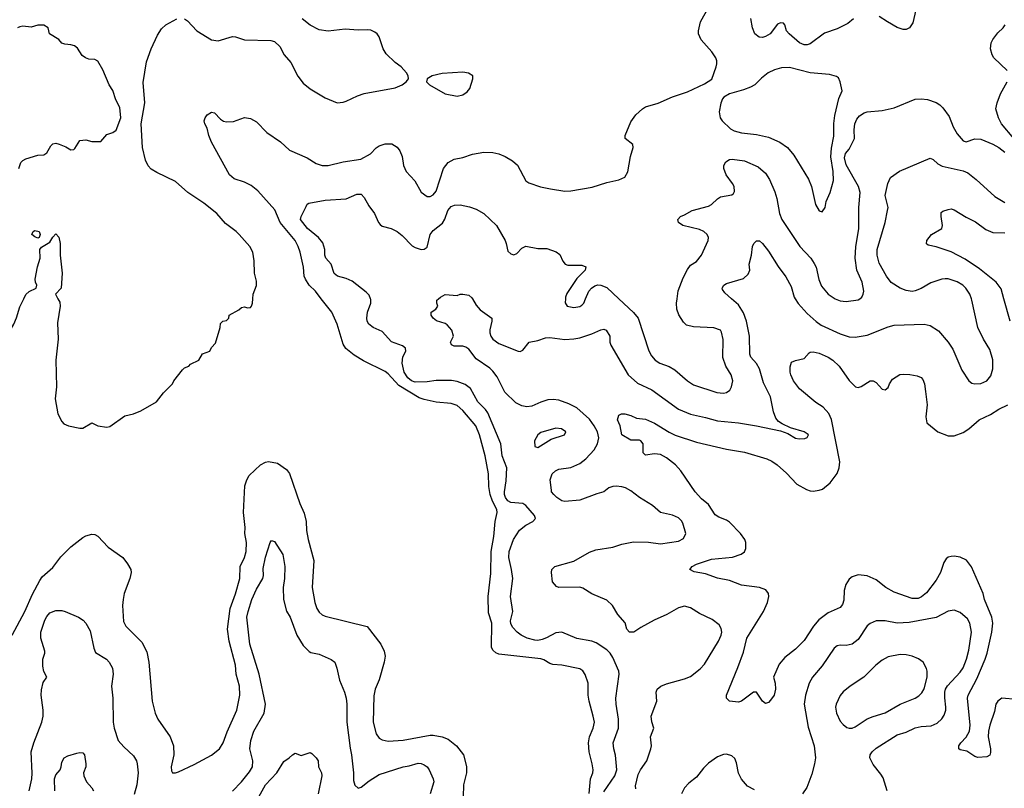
# Model space of a CAD drawing. Header units: inches. Extents: x 1678809 to 1859548, y 384609 to 522868.
# Tile 247 of 256: x 1771749 to 1778326, y 476727 to 481865. Entities that reach past the tile are written whole.
import ezdxf

# ---------------------------------------------------------------- set-up
doc = ezdxf.new("R2010")
doc.units = ezdxf.units.IN
doc.header["$MEASUREMENT"] = 0
doc.layers.add('B7477', color=7, linetype='Continuous')
doc.layers.add('B7478', color=7, linetype='Continuous')

msp = doc.modelspace()

# ---------------------------------------------------------------- linework, layer by layer
at = {"layer": 'B7477', "color": 5}
for points, elevation in [([(1771437.5, 480000), (1771454.6, 479950), (1771463.6, 479910), (1771464.6, 479870), (1771451.2, 479828.8), (1771431.3, 479788.7), (1771370, 479719.5), (1771350.3, 479690), (1771343.7, 479670), (1771343.7, 479650), (1771360.4, 479630), (1771388.5, 479610), (1771429.4, 479589.4), (1771470, 479584.9), (1771510, 479593.7), (1771549.2, 479610), (1771590, 479637), (1771610, 479652.4), (1771623.5, 479670), (1771650.8, 479730), (1771708.9, 479830), (1771727.6, 479872.4), (1771750, 479945.5), (1771776.4, 480000)], 520), ([(1772004.1, 480000), (1772016.9, 479976.9), (1772020.2, 479950), (1772000.4, 479839.6), (1772005.8, 479730), (1771990.3, 479590), (1771995.3, 479410), (1771986, 479330), (1772004, 479230), (1772030, 479178), (1772044.5, 479164.5), (1772074, 479150), (1772150, 479134.8), (1772170, 479134.8), (1772230, 479171), (1772270.5, 479150.5), (1772330, 479142), (1772350, 479145.5), (1772450, 479216), (1772510, 479230.8), (1772558, 479250), (1772662, 479310), (1772710, 479371.3), (1772769.3, 479430.7), (1772779, 479450), (1772835.5, 479524.5), (1772850, 479538), (1772878, 479550), (1772890, 479562), (1772946, 479590), (1772970, 479632), (1773018, 479650), (1773030, 479674), (1773056.4, 479703.6), (1773087.3, 479807.3), (1773090, 479834), (1773106, 479850), (1773130, 479854), (1773146, 479870), (1773149.1, 479890.9), (1773213.6, 479926.4), (1773230, 479942), (1773250, 479944.7), (1773270, 479938), (1773290, 479942), (1773298, 479950), (1773304, 479970), (1773306.5, 480000)], 520), ([(1775552.9, 476692.9), (1775561.3, 476790), (1775577, 476830), (1775578.7, 476850), (1775573.3, 476890), (1775552.4, 476970), (1775548.1, 477030), (1775554, 477070), (1775578.8, 477130), (1775587.4, 477170), (1775580.6, 477210), (1775552.5, 477310), (1775547, 477350), (1775545.5, 477430), (1775527.1, 477487.1), (1775510, 477512.4), (1775490, 477526.2), (1775369.7, 477549.7), (1775310, 477554.2), (1775290, 477560.4), (1775250, 477586.4), (1775230, 477593.3), (1774950, 477622.7), (1774930, 477632), (1774910, 477649.8), (1774899.8, 477670), (1774902.3, 477830), (1774879.8, 477899.8), (1774879.1, 478010), (1774895.9, 478164.1), (1774898.1, 478310), (1774915.9, 478410), (1774925.4, 478510), (1774938.9, 478570), (1774935, 478590), (1774907.2, 478647.2), (1774892.3, 478690), (1774883.5, 478743.5), (1774880.2, 478830), (1774859, 478950), (1774820.2, 479090), (1774795.8, 479150), (1774710, 479252.9), (1774670, 479286), (1774630, 479299.4), (1774530, 479308.3), (1774450, 479326), (1774418.3, 479338.3), (1774280.8, 479420.8), (1774210, 479498.4), (1774190, 479514.2), (1774045.6, 479585.6), (1773983.3, 479623.3), (1773927.9, 479667.9), (1773910, 479696), (1773869.7, 479830), (1773833.3, 479910), (1773763.2, 480000)], 480), ([(1775650, 476702.4), (1775724.9, 476810), (1775737.9, 476850), (1775728.4, 476948.4), (1775717.6, 476990), (1775713.3, 477030), (1775749.8, 477130), (1775749.8, 477190.2), (1775733.5, 477290), (1775731.7, 477330), (1775753.7, 477490), (1775750.9, 477510), (1775710, 477602.4), (1775693.5, 477630), (1775670, 477651.9), (1775599.1, 477699.1), (1775570.6, 477710.6), (1775470, 477728.7), (1775370, 477769.8), (1775330, 477766.6), (1775267.9, 477732.1), (1775239, 477721), (1775210, 477715.8), (1775190, 477717.6), (1775137.6, 477730), (1775097.6, 477750), (1775070.9, 477770.9), (1775042.7, 477802.7), (1775030, 477826.6), (1775027.2, 477847.2), (1775042, 477910), (1775026.6, 478010), (1775043.4, 478130), (1775035, 478190), (1775015.7, 478270), (1775018.9, 478310), (1775046.3, 478390), (1775087.8, 478452.2), (1775130, 478487.1), (1775176, 478510), (1775194.5, 478530), (1775187.8, 478550), (1775130, 478617.7), (1775110, 478630.9), (1775030, 478638.1), (1775009.6, 478649.6), (1774994.5, 478670), (1774987.1, 478690), (1774986.7, 478710), (1774997.7, 478782.3), (1775001.8, 478870), (1774972.5, 478950), (1774962.2, 479030), (1774876.1, 479236.1), (1774859.7, 479259.7), (1774808.4, 479310), (1774760.2, 479400.2), (1774725.5, 479425.5), (1774670, 479446.3), (1774632.1, 479452.1), (1774530, 479453.6), (1774470, 479443.6), (1774390, 479442), (1774365.8, 479450), (1774341.7, 479470), (1774316.9, 479510), (1774303.2, 479570), (1774308.8, 479611.2), (1774327.1, 479650), (1774326, 479670), (1774305.5, 479685.5), (1774232.7, 479712.7), (1774170, 479779.7), (1774110, 479807.3), (1774081.1, 479830), (1774070.6, 479850), (1774068.2, 479870), (1774072.7, 479910), (1774094.2, 479970), (1774094.3, 479994.3), (1774092.1, 480000)], 460), ([(1775863.5, 476723.5), (1775862.8, 476742.8), (1775880.9, 476819.1), (1775896.3, 476850), (1775937.4, 476910), (1775965.4, 476990), (1775969.7, 477010), (1775963, 477070), (1775984.2, 477130), (1775970.9, 477170.9), (1775966, 477210), (1776005.1, 477310), (1776000.5, 477370), (1776007.3, 477390), (1776032.3, 477410), (1776070, 477426.5), (1776190, 477459.6), (1776230, 477475.2), (1776294.5, 477525.5), (1776322.8, 477557.2), (1776416.4, 477710), (1776434.7, 477750), (1776439.1, 477770), (1776435.6, 477795.6), (1776420.4, 477820.4), (1776374.6, 477854.6), (1776290, 477895.1), (1776230, 477933.3), (1776190, 477944.4), (1776150, 477932.6), (1776071.5, 477888.5), (1775986.4, 477850), (1775897.9, 477802.1), (1775852, 477770), (1775822, 477770), (1775804.4, 477790), (1775792.9, 477832.9), (1775745.1, 477890), (1775709.6, 477949.7), (1775670, 477983.7), (1775570, 478027.7), (1775510, 478064.5), (1775490, 478071.9), (1775350, 478069.6), (1775335.5, 478075.5), (1775307.5, 478107.5), (1775300.9, 478170), (1775303.7, 478190), (1775324, 478210), (1775450, 478244.9), (1775554.9, 478305.1), (1775598, 478322), (1775710, 478339.6), (1775770, 478358.9), (1775850, 478374.9), (1775950, 478372.7), (1776030, 478362.4), (1776150, 478379.6), (1776182, 478398), (1776199.1, 478430), (1776179, 478499), (1776170, 478515.8), (1776150, 478534.8), (1776110, 478552.6), (1776030, 478571.5), (1775976.9, 478616.9), (1775889.8, 478670), (1775830, 478716.2), (1775795, 478735), (1775770, 478742.3), (1775732.6, 478747.4), (1775710, 478745.5), (1775685.2, 478734.8), (1775650, 478709.8), (1775603.4, 478696.6), (1775490, 478653.1), (1775390, 478644.8), (1775370, 478649.8), (1775336.2, 478670), (1775316.2, 478690), (1775302, 478710), (1775300.1, 478720.1), (1775291.5, 478790), (1775306.6, 478830), (1775327.8, 478850), (1775350, 478860.8), (1775430, 478871.6), (1775490, 478898.5), (1775530, 478930.2), (1775586.2, 478990), (1775609.1, 479030), (1775617.2, 479070), (1775607.7, 479110), (1775586.4, 479150), (1775554.1, 479194.1), (1775470.7, 479270.7), (1775417.8, 479297.8), (1775350, 479322.8), (1775312.9, 479327.1), (1775276.7, 479323.3), (1775230.8, 479309.2), (1775170, 479282.5), (1775136.2, 479276.2), (1775103.3, 479283.3), (1775063.9, 479303.9), (1774990, 479376), (1774937.6, 479477.6), (1774910, 479515.4), (1774890, 479535.3), (1774797.5, 479597.4), (1774750, 479662.6), (1774730, 479676.4), (1774710, 479682.3), (1774650, 479682.9), (1774632.1, 479692.1), (1774627.6, 479710), (1774646, 479750), (1774635.6, 479790), (1774605.3, 479825.3), (1774590, 479834.5), (1774532.5, 479852.5), (1774510, 479869), (1774497.2, 479890), (1774498, 479910), (1774528, 479930), (1774542, 479950), (1774535.3, 479970), (1774535.3, 479990), (1774547.2, 480000)], 440), ([(1774773.8, 480000), (1774797.6, 479957.6), (1774825.5, 479925.5), (1774902, 479870), (1774903, 479850), (1774888.6, 479791.4), (1774888.5, 479771.5), (1774895.3, 479750), (1774908.9, 479730), (1774950, 479701.5), (1775078, 479650), (1775091.9, 479648.1), (1775110, 479654.9), (1775151.3, 479708.7), (1775210, 479720.3), (1775261.4, 479738.6), (1775290, 479741.3), (1775390, 479728.2), (1775450, 479731.1), (1775490, 479739.3), (1775570, 479766.2), (1775630, 479792.7), (1775650, 479796), (1775666.8, 479790), (1775690.3, 479750), (1775691.7, 479710), (1775697, 479690), (1775812.8, 479490), (1775876.3, 479436.3), (1775971.7, 479390), (1776150, 479262.2), (1776230, 479227.3), (1776330, 479206.2), (1776410, 479183.5), (1776550, 479170.2), (1776671.1, 479151.1), (1776830, 479117.1), (1776878.9, 479098.9), (1776931.7, 479068.3), (1776956.6, 479063.4), (1776994.2, 479065.8), (1777010, 479072), (1777017.2, 479090), (1777010, 479097.2), (1776989, 479110), (1776897, 479137), (1776842.8, 479162.8), (1776818.2, 479178.2), (1776800.5, 479200.5), (1776783.9, 479243.9), (1776763.1, 479343.1), (1776718.3, 479438.3), (1776690, 479531.3), (1776670, 479566.4), (1776632.1, 479610), (1776625.3, 479630), (1776624.5, 479750), (1776603.4, 479850), (1776584.7, 479904.7), (1776550, 479959.6), (1776503.6, 480000)], 440), ([(1775394.1, 480000), (1775391.8, 479971.8), (1775405.5, 479950), (1775450, 479941.2), (1775490, 479948), (1775503.3, 479956.7), (1775516.4, 479970), (1775529.4, 480000)], 460), ([(1775750.2, 480000), (1775848.7, 479908.7), (1775880.9, 479870), (1775952.1, 479652), (1775970, 479617.1), (1775994.4, 479590), (1776024.9, 479570), (1776086.1, 479546.1), (1776124.6, 479524.6), (1776210, 479450.3), (1776250, 479424.9), (1776406.2, 479373.8), (1776450, 479367.9), (1776470, 479372), (1776492.4, 479387.6), (1776503.9, 479410), (1776513.5, 479450), (1776502.2, 479490), (1776464.7, 479550), (1776446.3, 479606.3), (1776447.1, 479727.1), (1776437, 479777), (1776429.3, 479790), (1776386.2, 479806.2), (1776250, 479811.6), (1776202.9, 479822.9), (1776182.6, 479842.6), (1776152.3, 479892.3), (1776139, 479930), (1776136, 479970), (1776139.8, 480000)], 460), ([(1776929.3, 480000), (1776948.5, 479968.5), (1777010, 479901.8), (1777070, 479846.7), (1777103, 479823), (1777230, 479764.2), (1777290, 479746), (1777330, 479743.2), (1777410, 479757.3), (1777550, 479812.9), (1777590, 479823.6), (1777790, 479830.3), (1777830, 479820.3), (1777885.4, 479785.4), (1777951.8, 479710), (1777982, 479662), (1778043.1, 479523.1), (1778090, 479450.4), (1778110, 479436.4), (1778130, 479430.4), (1778170, 479433.7), (1778208.3, 479451.7), (1778235.6, 479484.4), (1778248.5, 479531.5), (1778249.7, 479590.3), (1778230, 479659.5), (1778186, 479730), (1778148.2, 479808.2), (1778109.7, 479990.3), (1778106.1, 480000)], 440), ([(1777196.9, 480000), (1777230, 479984.9), (1777270, 479980.9), (1777350, 479992.2), (1777360.2, 480000)], 460), ([(1778364.4, 479850), (1778323.6, 480000)], 420), ([(1778410, 477321.6), (1778310, 477329.5), (1778283, 477310), (1778270, 477288.7), (1778259.9, 477240.1), (1778229.4, 477150), (1778220.7, 477110), (1778218.9, 477070), (1778233.4, 476990), (1778233.5, 476966.5), (1778230, 476948.7), (1778210, 476937.2), (1778150, 476932.7), (1778130, 476939.3), (1778074.9, 476974.9), (1778030, 476983.7), (1778021.2, 476990), (1778022.9, 477010), (1778035.1, 477030), (1778070.6, 477069.4), (1778092.9, 477110), (1778097.7, 477150), (1778078.9, 477330), (1778084.4, 477350), (1778141.9, 477458.1), (1778197.5, 477590), (1778210.9, 477630), (1778241.6, 477770), (1778249.3, 477830), (1778242.8, 477870), (1778193.6, 477990), (1778184.4, 478030), (1778107.2, 478207.3), (1778072.6, 478252.6), (1778030, 478273), (1777990, 478279.1), (1777970, 478277.4), (1777950, 478271.5), (1777938, 478262), (1777922.6, 478237.4), (1777900.3, 478170), (1777870, 478118.4), (1777806.4, 478033.6), (1777773.2, 478006.8), (1777750, 477995.6), (1777710, 477996.1), (1777590, 478038.9), (1777534.3, 478070), (1777470, 478119.7), (1777410, 478146.6), (1777350, 478153), (1777310, 478140.5), (1777290, 478125.1), (1777267.4, 478090), (1777255.8, 478050), (1777254.4, 477985.6), (1777244.3, 477955.7), (1777230, 477934.7), (1777150, 477899.3), (1777086.8, 477853.2), (1777051.3, 477810), (1776990, 477715.4), (1776930, 477656.9), (1776859.6, 477600.4), (1776822.8, 477557.3), (1776783.7, 477470), (1776794.6, 477430), (1776798, 477390), (1776788.2, 477350), (1776764.7, 477315.3), (1776750, 477301.2), (1776730, 477294), (1776709.6, 477309.6), (1776670, 477369.2), (1776650, 477369.2), (1776570.3, 477309.7), (1776550, 477302.9), (1776489.6, 477309.6), (1776469.4, 477329.4), (1776469.4, 477350), (1776545.6, 477534.4), (1776582.9, 477637.1), (1776606.3, 477730), (1776717.4, 477910), (1776744, 477970), (1776753.3, 478010), (1776751.6, 478030), (1776732.9, 478052.9), (1776690, 478069.8), (1776570, 478085.8), (1776490, 478116.8), (1776410, 478132.8), (1776330, 478161.2), (1776253.6, 478173.6), (1776226, 478190), (1776240.9, 478210), (1776270, 478224.9), (1776370, 478259.7), (1776510, 478273.2), (1776568.3, 478291.7), (1776590, 478308.9), (1776598.6, 478330), (1776598.6, 478370), (1776591.6, 478390), (1776562.9, 478430), (1776490, 478506), (1776470, 478520.3), (1776419.1, 478539.1), (1776394.9, 478554.9), (1776350, 478624), (1776303, 478663), (1776261.7, 478710), (1776166.2, 478850), (1776130, 478888.6), (1776070, 478936.4), (1776030, 478959.1), (1775990, 478962.6), (1775930, 478953.2), (1775913.2, 478970), (1775912.7, 479030), (1775897.2, 479050), (1775890, 479054.5), (1775830, 479054.5), (1775770, 479089.3), (1775760.9, 479150), (1775741.2, 479190), (1775750, 479222), (1775769.3, 479230.7), (1775790, 479230.7), (1775830, 479218.8), (1775870, 479200.5), (1775930, 479195.3), (1775990, 479167.6), (1776087.2, 479107.2), (1776127.3, 479087.3), (1776270, 479040.6), (1776470, 478994.7), (1776590, 478974), (1776739.1, 478930), (1776773.3, 478913.3), (1776808.4, 478888.4), (1776870, 478833.7), (1776939.8, 478759.8), (1777005.4, 478725.4), (1777030, 478716.1), (1777050, 478714.4), (1777090, 478719.6), (1777112.5, 478727.5), (1777162.4, 478770), (1777210, 478830.5), (1777223.8, 478870), (1777228.1, 478910), (1777171.5, 479191.5), (1777153.6, 479233.6), (1777114.8, 479274.8), (1777067.2, 479307.2), (1776956.8, 479396.8), (1776918.3, 479450), (1776899.7, 479490), (1776894.7, 479510), (1776894.7, 479545.3), (1776904.6, 479575.4), (1776930, 479588), (1776990, 479601), (1777021.5, 479638.5), (1777030, 479642.8), (1777050, 479643.8), (1777090, 479635.8), (1777150, 479610.2), (1777180.3, 479590), (1777223.6, 479550), (1777290, 479452.2), (1777332, 479410), (1777350, 479406), (1777370, 479412.4), (1777430, 479450.4), (1777450, 479450.4), (1777470, 479439.3), (1777510, 479396.3), (1777530, 479390.7), (1777550, 479406.8), (1777558, 479430), (1777578.9, 479461.1), (1777627.3, 479492.7), (1777650, 479496.5), (1777694.2, 479494.2), (1777743.6, 479483.6), (1777770, 479473), (1777780.9, 479460.9), (1777791.9, 479431.9), (1777799.2, 479379.2), (1777810.3, 479290), (1777800.8, 479210), (1777808.4, 479170), (1777882, 479110), (1777950, 479084), (1777990, 479083.6), (1778050, 479104.9), (1778090, 479129.1), (1778158.9, 479190), (1778234.1, 479225.9), (1778290, 479261.8), (1778349.6, 479290)], 420), ([(1771698.5, 477750), (1771782.9, 477910), (1771834.2, 478025.8), (1771882.7, 478117.3), (1771899.7, 478140.3), (1771970, 478202.9), (1772024.7, 478275.3), (1772090, 478340.2), (1772170, 478403.9), (1772190, 478415.5), (1772230, 478426.3), (1772250, 478423.1), (1772270, 478411.8), (1772339.7, 478339.7), (1772438.7, 478270), (1772470, 478228.4), (1772490.2, 478190), (1772492.3, 478170), (1772485.4, 478130), (1772447.3, 478030), (1772439.2, 477990), (1772435.5, 477950), (1772442.7, 477842.7), (1772457.4, 477810), (1772565, 477704.9), (1772598.4, 477638.4), (1772610.4, 477569.7), (1772634.4, 477310), (1772652.7, 477230), (1772670.5, 477190), (1772754.6, 477070), (1772775.6, 477010), (1772777.8, 476950), (1772761.5, 476870), (1772762.8, 476842.7), (1772770.5, 476830.5), (1772790, 476830.4), (1772810, 476838), (1772914.3, 476885.7), (1773030.9, 476949.1), (1773083.6, 476990), (1773107.6, 477030), (1773134.7, 477105.2), (1773198.7, 477250), (1773219.6, 477350), (1773216, 477410), (1773194.2, 477490), (1773190.8, 477550), (1773148.9, 477710), (1773137.4, 477790), (1773154.4, 477930), (1773190, 478028), (1773218.9, 478130), (1773221.4, 478210), (1773250.6, 478270), (1773260.6, 478310), (1773263, 478370), (1773253.8, 478430), (1773254.9, 478470), (1773244.2, 478570), (1773252, 478750), (1773265.1, 478790), (1773281.8, 478818.2), (1773357, 478890), (1773390, 478907.2), (1773410, 478911.7), (1773470, 478900.5), (1773530, 478859.3), (1773550, 478830.6), (1773619.6, 478630), (1773650, 478566.8), (1773662.2, 478510), (1773665.4, 478450), (1773676.5, 478390), (1773712.8, 478250), (1773703.5, 478070), (1773720.2, 477970), (1773734, 477930), (1773750, 477904.9), (1773770, 477887.4), (1773790, 477878.3), (1774070, 477808.2), (1774161.1, 477690), (1774182.8, 477642.7), (1774190.3, 477610), (1774184, 477570), (1774150, 477453.2), (1774123.2, 477390), (1774114.4, 477345.6), (1774109.2, 477170), (1774130.2, 477090.2), (1774150, 477062.4), (1774170.3, 477050.3), (1774210, 477042.3), (1774310, 477048.2), (1774490, 477083.2), (1774510, 477083.2), (1774570, 477070.2), (1774610, 477055.6), (1774666.5, 477010), (1774712.6, 476950), (1774732.9, 476872.9), (1774733, 476830), (1774713.5, 476750), (1774710.2, 476670)], 480), ([(1773170, 476707.5), (1773230, 476769.3), (1773283.4, 476836.6), (1773302.9, 476870), (1773306, 476910), (1773286.7, 476990), (1773292.9, 477047.1), (1773313.8, 477110), (1773381.1, 477230), (1773390.4, 477290), (1773349, 477490), (1773286, 477690), (1773266.7, 477870), (1773274.4, 477910), (1773299.1, 477990), (1773330, 478058.7), (1773372.2, 478130), (1773376.8, 478150), (1773376, 478196), (1773390, 478271.3), (1773420.9, 478370), (1773430, 478382.8), (1773450, 478377.3), (1773507, 478290), (1773519, 478210), (1773517.3, 478130), (1773507.9, 478070), (1773511.3, 477990), (1773531.3, 477911.3), (1773555.3, 477870), (1773600.3, 477750), (1773642.3, 477682.3), (1773681.8, 477641.8), (1773694.4, 477634.4), (1773750, 477623), (1773830, 477587.3), (1773853, 477570), (1773868.2, 477530), (1773885.3, 477450), (1773918.6, 477370), (1773929.2, 477330), (1773934, 477290), (1773933.5, 477170), (1773955.4, 476995.4), (1773965.2, 476950), (1773978, 476830), (1773979, 476779), (1773988.1, 476748.1), (1774010, 476728.8), (1774030, 476733.7), (1774083.7, 476776.3), (1774150, 476818.8), (1774310, 476871), (1774350, 476877.2), (1774410, 476895.2), (1774430, 476893.4), (1774450, 476884.9), (1774470.4, 476870), (1774484.9, 476850), (1774511.4, 476791.4), (1774516, 476770), (1774491.6, 476690)], 460), ([(1771811, 476710), (1771828.8, 476790), (1771832, 476828), (1771826.2, 476970), (1771843, 477030), (1771896.1, 477170), (1771905.7, 477210), (1771906.5, 477250), (1771892, 477350), (1771893.8, 477386.2), (1771905.5, 477434.5), (1771929, 477470), (1771910, 477508), (1771903.8, 477543.8), (1771904, 477590), (1771917, 477630), (1771916.2, 477643.8), (1771889.8, 477730), (1771889.8, 477770.2), (1771917.7, 477850), (1771930, 477874.9), (1771950, 477899.3), (1771990, 477915.8), (1772030, 477915), (1772053, 477910), (1772141.6, 477870), (1772172.7, 477850), (1772190, 477830.5), (1772219.9, 477779.9), (1772243.9, 477663.9), (1772254.2, 477634.2), (1772328.4, 477590), (1772346.7, 477570), (1772368.5, 477530), (1772373.4, 477490), (1772363.1, 477410), (1772371.3, 477330), (1772373.2, 477170), (1772380.8, 477130), (1772407.6, 477047.6), (1772443.7, 477003.7), (1772510, 476943.8), (1772528.8, 476910), (1772534.6, 476890), (1772539.6, 476830), (1772531.1, 476750), (1772514.5, 476685.5)], 460), ([(1777544, 476710), (1777516.4, 476796.4), (1777501.7, 476821.7), (1777450, 476886.6), (1777428.5, 476930), (1777429.8, 476950), (1777442.6, 476970), (1777470, 476995.8), (1777610, 477083.6), (1777670, 477103.2), (1777730, 477131.9), (1777770, 477140.2), (1777836.2, 477143.8), (1777876.7, 477163.3), (1777909.2, 477190.8), (1777924.4, 477215.6), (1777934.5, 477250), (1777936.1, 477270), (1777928.5, 477331.5), (1777928.4, 477370), (1777933.3, 477390), (1777946.9, 477413.1), (1778030, 477503.1), (1778050, 477532.4), (1778073.7, 477590), (1778089.8, 477649.8), (1778106.5, 477770), (1778096.5, 477830), (1778079.9, 477859.9), (1778030, 477902.3), (1777990, 477918.5), (1777950, 477912.1), (1777870, 477867.9), (1777690, 477835.5), (1777610, 477831.6), (1777530, 477847.6), (1777470, 477846), (1777430.2, 477829.8), (1777410, 477812.8), (1777350, 477722.6), (1777310.1, 477689.9), (1777270, 477681.1), (1777230, 477684), (1777210, 477678.9), (1777190, 477664.2), (1777110, 477544.7), (1777044, 477470), (1777023.2, 477430), (1776998.4, 477350), (1776989.3, 477290), (1777014.8, 477134.8), (1777056.1, 477010), (1777064, 476930), (1777058.5, 476890), (1777039.4, 476820.6), (1777006.5, 476733.5), (1776978, 476690)], 440), ([(1771982.9, 476710), (1771980.4, 476790), (1771990, 476816.3), (1772019.3, 476850), (1772026.6, 476870), (1772030, 476902), (1772045.2, 476930), (1772070, 476944.7), (1772130, 476962.8), (1772150, 476966.8), (1772170, 476964.7), (1772181, 476950), (1772190.6, 476890), (1772190.5, 476870), (1772175.5, 476830), (1772176.4, 476810), (1772194, 476770), (1772230.5, 476730), (1772241.6, 476710)], 440), ([(1773323.6, 476630), (1773389.8, 476750.2), (1773466, 476830), (1773513.6, 476906.4), (1773549.3, 476930.7), (1773570, 476951.3), (1773590, 476961), (1773630, 476946.8), (1773690, 476966), (1773699.8, 476959.8), (1773730, 476930.8), (1773742, 476910), (1773743.8, 476870), (1773763.8, 476830), (1773766.4, 476810), (1773742, 476690)], 440), ([(1776657.8, 476717.8), (1776610, 476740.5), (1776570, 476788.3), (1776550, 476827.3), (1776536.8, 476896.8), (1776525.4, 476925.4), (1776505.1, 476945.1), (1776470, 476955.1), (1776450, 476953), (1776410, 476937.7), (1776350, 476894.2), (1776317.4, 476862.6), (1776270, 476801.1), (1776218.7, 476761.3), (1776190.3, 476730), (1776168.9, 476690)], 440)]:
    msp.add_lwpolyline(points, dxfattribs=dict(at, elevation=elevation))
at = {"layer": 'B7477', "color": 5, "elevation": 460}
for points in [[(1775330, 479135.1), (1775230, 479106.6), (1775210, 479089.3), (1775188.7, 479050), (1775190, 479012), (1775210, 479006.4), (1775298.3, 479061.7), (1775388, 479090), (1775396, 479110), (1775368, 479130)], [(1777630, 477622.6), (1777550, 477606.3), (1777510, 477584.2), (1777468, 477550), (1777388.2, 477470), (1777297.1, 477410), (1777250, 477373), (1777230, 477346.6), (1777203.1, 477290), (1777199, 477270), (1777204.9, 477230), (1777230, 477176.3), (1777250, 477152.7), (1777273.8, 477133.8), (1777290, 477128), (1777310, 477128.4), (1777330, 477137), (1777410, 477191.4), (1777450, 477208), (1777530, 477231.3), (1777629.9, 477290.1), (1777729.8, 477330.2), (1777754.4, 477345.6), (1777773.9, 477366.1), (1777790, 477393), (1777811, 477471), (1777811.3, 477510), (1777807.1, 477527.1), (1777783.7, 477570), (1777753.3, 477593.3), (1777710.8, 477610.8), (1777670, 477619.8)]]:
    msp.add_lwpolyline(points, close=True, dxfattribs=at)
at = {"layer": 'B7478', "color": 5}
for points, elevation in [([(1773763.2, 480000), (1773724.2, 480050), (1773683.1, 480090), (1773657.4, 480130), (1773649.7, 480150), (1773644.5, 480210), (1773622.3, 480310), (1773608.4, 480350), (1773588, 480388), (1773488.7, 480508.7), (1773453.2, 480593.2), (1773340.5, 480720.5), (1773296.1, 480756.1), (1773250, 480778.5), (1773181.1, 480801.1), (1773150, 480827.8), (1773030, 481046.3), (1773012, 481090), (1773000.4, 481140.4), (1772984.5, 481170), (1772980.9, 481190), (1772987.6, 481210), (1773002, 481230), (1773030, 481246.4), (1773050, 481242.4), (1773090, 481200.9), (1773110, 481187.9), (1773130, 481182.4), (1773175.9, 481184.1), (1773250, 481210.3), (1773290, 481205.5), (1773330, 481181.6), (1773399.6, 481110), (1773490, 481049.2), (1773550, 480992.3), (1773670, 480941.1), (1773730, 480904.9), (1773770, 480891.1), (1773810, 480891.1), (1773910, 480915.5), (1774027.6, 480932.4), (1774091.1, 480968.9), (1774130, 481008.9), (1774150, 481021.8), (1774190, 481035), (1774235.2, 481035.2), (1774270, 481013.4), (1774288.4, 480988.4), (1774302.8, 480950), (1774312.4, 480890), (1774330, 480850.8), (1774388.9, 480788.9), (1774431.4, 480711.4), (1774470, 480683.7), (1774490, 480683.1), (1774510, 480693.7), (1774530, 480719.5), (1774580.7, 480870), (1774610, 480910.2), (1774650, 480932), (1774710, 480944.7), (1774772.9, 480967.1), (1774850, 480978.5), (1774910, 480976.5), (1774950, 480968.3), (1774991.2, 480951.2), (1775041.1, 480921.1), (1775073.4, 480893.4), (1775128.7, 480788.7), (1775150, 480774), (1775228.8, 480748.8), (1775294, 480734), (1775390, 480719.5), (1775430, 480720.3), (1775573.9, 480746.1), (1775670, 480775.8), (1775750, 480793.7), (1775790, 480812.7), (1775811.9, 480848.1), (1775829.8, 480950.2), (1775845.6, 481010), (1775843.7, 481030), (1775792.7, 481070), (1775793.6, 481090), (1775830, 481181.6), (1775864.4, 481230), (1775908, 481270), (1775930, 481282), (1776013.8, 481306.2), (1776110, 481350.2), (1776210, 481383.7), (1776323.5, 481436.5), (1776371.5, 481468.5), (1776402, 481550), (1776406.6, 481570), (1776405.1, 481590), (1776398.7, 481610), (1776371.3, 481650), (1776300.9, 481730), (1776283.5, 481770), (1776283.5, 481790), (1776296, 481850), (1776350, 481946.7)], 480), ([(1777735.2, 481930), (1777715.6, 481844.4), (1777692.2, 481810), (1777670, 481799.8), (1777650, 481799.3), (1777610, 481813.8), (1777544.7, 481850), (1777490, 481887.1)], 460), ([(1773306.5, 480000), (1773309, 480030), (1773331.3, 480088.7), (1773330, 480118), (1773316.3, 480170), (1773314, 480254), (1773305.6, 480310), (1773285.1, 480350), (1773215.6, 480430), (1773195.6, 480450), (1773122.9, 480502.9), (1773065.4, 480570), (1772979.5, 480639.5), (1772870.9, 480710.9), (1772790, 480782.8), (1772663.9, 480843.9), (1772626.8, 480866.8), (1772607.7, 480887.7), (1772590, 480926), (1772569.8, 481010), (1772559.1, 481170), (1772584.5, 481310), (1772574.2, 481445.8), (1772596.3, 481583.7), (1772627.6, 481670), (1772670, 481760.7), (1772695.2, 481804.8), (1772724.5, 481830), (1772798, 481870)], 520), ([(1772850, 481872), (1772870, 481858), (1772931.8, 481790), (1773030, 481729.5), (1773075.2, 481724.8), (1773170, 481752.6), (1773190, 481750.2), (1773250, 481730.2), (1773426, 481726), (1773450, 481720.4), (1773486.9, 481686.9), (1773515.8, 481630), (1773559.5, 481579.5), (1773607.8, 481487.8), (1773641.9, 481441.9), (1773690, 481402), (1773790, 481343.6), (1773870, 481310.2), (1773910, 481313.2), (1773930, 481319.7), (1774004.4, 481355.6), (1774049.2, 481370.8), (1774256, 481410), (1774302.7, 481430), (1774331.2, 481448.8), (1774340.1, 481459.9), (1774346.6, 481470), (1774343.7, 481490), (1774332.3, 481510), (1774298, 481550), (1774258, 481578), (1774196.9, 481636.9), (1774177.6, 481670), (1774149.8, 481750), (1774136.4, 481770), (1774121.9, 481781.9), (1774094.1, 481794.1), (1774070, 481797), (1774010, 481794.6), (1773921.8, 481801.8), (1773810, 481788.8), (1773750, 481797.3), (1773690, 481827.8), (1773635.8, 481870)], 520), ([(1777318, 481870), (1777280.7, 481839.3), (1777210, 481803.1), (1777124.6, 481775.4), (1777030, 481703.5), (1777010, 481697.2), (1776990, 481697.2), (1776958.7, 481710), (1776889.6, 481770), (1776871.8, 481790), (1776859.6, 481830), (1776850, 481842), (1776830, 481843.6), (1776810, 481834.7), (1776761.3, 481770), (1776730, 481752.1), (1776710, 481747.2), (1776688.2, 481748.2), (1776660.5, 481770), (1776643.5, 481810), (1776632.4, 481872.4)], 460), ([(1771744, 480870), (1771756, 480910), (1771770, 480924), (1771790, 480935.5), (1771870, 480958.8), (1771910, 480962.8), (1771930, 480976), (1771957, 481023), (1771970, 481034.8), (1771990, 481040.7), (1772013.4, 481033.4), (1772056.3, 481016.3), (1772090, 480996), (1772110, 480998), (1772116.5, 481003.5), (1772150, 481058), (1772190, 481062), (1772231.6, 481051.6), (1772290, 481051.3), (1772330, 481098), (1772370, 481110.6), (1772393.6, 481126.4), (1772423.5, 481210), (1772417.4, 481277.4), (1772391.5, 481330), (1772371.2, 481391.2), (1772346, 481430), (1772305.1, 481530), (1772270, 481588.7), (1772250, 481599), (1772210, 481601.2), (1772189.4, 481609.4), (1772166.8, 481626.8), (1772135.3, 481675.3), (1772115.3, 481690), (1772090, 481697.6), (1772050, 481700.9), (1772030, 481709.2), (1772010, 481732.7), (1771948.7, 481770), (1771938, 481810), (1771910, 481828.7), (1771870, 481829.2), (1771825.4, 481814.6), (1771770, 481822), (1771750, 481818), (1771734, 481810)], 540), ([(1778345.6, 481525.6), (1778256, 481610), (1778244.5, 481630), (1778234, 481670), (1778237.6, 481710), (1778248.2, 481731.8), (1778282.2, 481777.7), (1778319.3, 481810), (1778332.7, 481830)], 460), ([(1778388.7, 481070), (1778306.6, 481170), (1778286.6, 481210), (1778269.3, 481270), (1778278, 481310), (1778300.7, 481370), (1778346, 481450)], 460), ([(1777360.2, 480000), (1777373.3, 480010), (1777383.5, 480030), (1777386.9, 480050), (1777375.3, 480110), (1777341.1, 480190), (1777329.1, 480270), (1777334.1, 480345.9), (1777355, 480470), (1777353.7, 480610), (1777363.7, 480710), (1777351.1, 480750), (1777270, 480895.8), (1777258, 480942), (1777266, 480970), (1777290, 480999.3), (1777324.1, 481070), (1777322.9, 481130), (1777327.4, 481170), (1777340, 481200), (1777358, 481222), (1777390, 481242.4), (1777410, 481249.2), (1777510, 481257.1), (1777590, 481276.3), (1777730, 481334.7), (1777770, 481337.2), (1777811.9, 481331.9), (1777871.1, 481311.1), (1777896, 481296), (1777916.1, 481276.1), (1777957.3, 481217.3), (1777984.4, 481150), (1778010, 481103), (1778050, 481054.9), (1778070, 481048.9), (1778130, 481068.7), (1778170, 481066.4), (1778250, 481034), (1778290, 481010.8), (1778330, 480978.8)], 460), ([(1776139.8, 480000), (1776146.6, 480053.4), (1776181.4, 480138.6), (1776210, 480195.3), (1776230, 480224.4), (1776270, 480248.5), (1776303.6, 480290), (1776347.3, 480390), (1776349.6, 480410), (1776342, 480430), (1776319.3, 480450), (1776290, 480462.4), (1776178, 480490), (1776150, 480509), (1776145.2, 480530), (1776162, 480550), (1776190, 480560.7), (1776241.2, 480590), (1776350, 480619.5), (1776370, 480630.4), (1776410, 480668.2), (1776430, 480680.5), (1776506, 480694), (1776516.6, 480703.4), (1776522.7, 480717.3), (1776520.7, 480750), (1776511, 480771), (1776467.2, 480827.3), (1776451.6, 480870), (1776452, 480890), (1776465.1, 480914.9), (1776489.2, 480930), (1776507.1, 480932.9), (1776590, 480922), (1776681.4, 480881.4), (1776730, 480840.3), (1776757.7, 480797.7), (1776794.1, 480714.1), (1776806.4, 480670), (1776823.8, 480570), (1776839.7, 480530), (1776960.2, 480350), (1777033.6, 480270), (1777056.4, 480236.4), (1777068.4, 480210), (1777087.9, 480127.9), (1777104.7, 480084.7), (1777150, 480030.4), (1777190, 480003.1), (1777196.9, 480000)], 460), ([(1778106.1, 480000), (1778095, 480030), (1778069.8, 480070), (1778049.7, 480090), (1778010, 480113.3), (1777950, 480131.8), (1777930, 480132.9), (1777909.3, 480130.7), (1777834.4, 480105.6), (1777770, 480067.8), (1777730, 480051.6), (1777710, 480047.8), (1777670, 480054.3), (1777630, 480071.1), (1777569.3, 480109.3), (1777538.9, 480150), (1777490, 480237), (1777477.1, 480290), (1777477.3, 480330), (1777531, 480510), (1777546.3, 480590), (1777549.6, 480610.4), (1777531.1, 480690), (1777548.7, 480770), (1777566.2, 480810), (1777626.6, 480853.4), (1777830, 480938.6), (1777850, 480931.6), (1777882, 480902), (1777910, 480885.8), (1778050, 480855.2), (1778081.7, 480841.7), (1778137.6, 480797.6), (1778262.4, 480682.4), (1778330, 480643.9)], 440), ([(1774092.1, 480000), (1774083.1, 480023.1), (1774064, 480044), (1773970, 480117.1), (1773930, 480135.7), (1773871.5, 480151.5), (1773850, 480168.2), (1773829.7, 480230), (1773793.7, 480270), (1773787.4, 480290), (1773787.6, 480330), (1773773.4, 480373.4), (1773744.7, 480410), (1773672.2, 480470), (1773625.1, 480530), (1773629.5, 480550.5), (1773662.5, 480617.5), (1773670, 480631.3), (1773680.9, 480639.1), (1773790, 480658), (1773930, 480667.3), (1774001.6, 480698.4), (1774030, 480699.1), (1774050, 480677.3), (1774080.7, 480620.7), (1774118.9, 480570), (1774145.7, 480510), (1774157.1, 480497.1), (1774170, 480486), (1774230, 480470.3), (1774270.3, 480450.3), (1774303.4, 480423.4), (1774370, 480354), (1774390, 480342), (1774430, 480328.7), (1774450, 480330.4), (1774470, 480345.5), (1774489.8, 480430), (1774510, 480456.5), (1774574.1, 480505.9), (1774588.9, 480531.1), (1774609.3, 480590), (1774630, 480615.8), (1774653.8, 480626.2), (1774690, 480628.4), (1774754.3, 480614.3), (1774798.3, 480598.3), (1774848.9, 480570), (1774934.6, 480490), (1774990.6, 480390), (1774999.1, 480370), (1775010, 480318), (1775030, 480299.1), (1775050, 480294), (1775070, 480302.8), (1775103.2, 480336.8), (1775130, 480350.5), (1775210, 480334.9), (1775270, 480334.9), (1775332.7, 480312.7), (1775356.3, 480296.3), (1775376, 480250), (1775392, 480230), (1775410, 480224), (1775504, 480224), (1775530, 480212), (1775526, 480190), (1775470, 480135.1), (1775404.1, 480035.9), (1775394.9, 480010), (1775394.1, 480000)], 460), ([(1778323.6, 480000), (1778305.7, 480065.7), (1778271.2, 480110), (1778159.4, 480199.4), (1778064.4, 480264.4), (1777970, 480312.6), (1777870, 480346.9), (1777817.2, 480357.2), (1777806.8, 480366.8), (1777809.4, 480390), (1777839.3, 480430), (1777909.3, 480470), (1777912.8, 480490), (1777904, 480550), (1777904.7, 480575.3), (1777914.2, 480585.8), (1777950, 480597.3), (1777970, 480600.5), (1777990, 480594.9), (1778070, 480544.9), (1778133.1, 480513.1), (1778202.5, 480462.5), (1778250, 480442.3), (1778330, 480440.7)], 420), ([(1771776.4, 480000), (1771790, 480028.2), (1771811.7, 480048.3), (1771859, 480070), (1771863.7, 480090), (1771855.1, 480110), (1771853.2, 480130), (1771867.5, 480212.5), (1771885.2, 480270), (1771884, 480330), (1771894.6, 480345.4), (1771950, 480378.8), (1771970, 480412), (1771990, 480434), (1772010, 480411.3), (1772019.3, 480370), (1772019.5, 480290), (1772031.7, 480170), (1772026, 480070), (1771987.3, 480030), (1772004.1, 480000)], 520), ([(1776503.6, 480000), (1776458.9, 480038.9), (1776442.5, 480062.5), (1776440.9, 480070), (1776452.7, 480090), (1776470, 480101.6), (1776584, 480136), (1776615.5, 480164.5), (1776626, 480190), (1776620.7, 480230), (1776636.3, 480290), (1776642.9, 480350), (1776651.7, 480368.3), (1776670, 480386.8), (1776690, 480387.3), (1776710, 480368), (1776750, 480317.6), (1776814.6, 480214.6), (1776867.3, 480147.3), (1776901.8, 480081.8), (1776923.2, 480010), (1776929.3, 480000)], 440), ([(1775529.4, 480000), (1775550.7, 480049.3), (1775568.9, 480071.1), (1775590, 480085.3), (1775610, 480091.8), (1775630, 480090.3), (1775670, 480074.3), (1775750.2, 480000)], 460), ([(1774547.2, 480000), (1774559, 480010), (1774590, 480027.3), (1774670, 480022), (1774690, 480031.3), (1774710, 480031.3), (1774750, 480022.8), (1774770, 480006.8), (1774773.8, 480000)], 440)]:
    msp.add_lwpolyline(points, dxfattribs=dict(at, elevation=elevation))
for points, elevation in [([(1774710, 481513.6), (1774570, 481505.6), (1774504.7, 481490), (1774471.3, 481470), (1774466, 481450), (1774486, 481430), (1774590, 481368.5), (1774670, 481353.4), (1774710, 481362), (1774738, 481382), (1774754.8, 481405.2), (1774775.3, 481470), (1774775.3, 481490), (1774746.8, 481506.8)], 520), ([(1776890, 481546.2), (1776837.3, 481542.7), (1776790.2, 481529.8), (1776749.1, 481510.9), (1776704.8, 481475.2), (1776659.1, 481430), (1776630, 481413.6), (1776584.8, 481395.2), (1776490, 481369.6), (1776452.8, 481347.3), (1776443.6, 481336.4), (1776432.5, 481307.5), (1776421.3, 481250), (1776427.4, 481210), (1776441.1, 481190), (1776496.6, 481136.6), (1776521.7, 481121.7), (1776569.4, 481109.4), (1776670, 481098.4), (1776750, 481079.7), (1776826.5, 481046.5), (1776877.6, 481010), (1776920.5, 480960.5), (1777018, 480798), (1777037.6, 480750), (1777064.9, 480630), (1777090, 480586.8), (1777110, 480581), (1777129, 480610), (1777136, 480650), (1777162.7, 480710), (1777184.5, 480790), (1777183.5, 480850), (1777167.9, 480947.9), (1777172.6, 481007.4), (1777186.3, 481086.3), (1777187.8, 481172.2), (1777194.2, 481225.8), (1777220.8, 481339.2), (1777242.7, 481390), (1777229.3, 481449.3), (1777217.2, 481477.2), (1777205.2, 481485.2), (1777158.4, 481498.4), (1777030, 481509.7)], 480), ([(1771870, 480404), (1771850, 480413.2), (1771829.4, 480430), (1771839, 480450), (1771850, 480454.9), (1771878, 480450), (1771886, 480430), (1771878, 480410)], 520)]:
    msp.add_lwpolyline(points, close=True, dxfattribs=dict(at, elevation=elevation))

doc.saveas('drawing.dxf')
